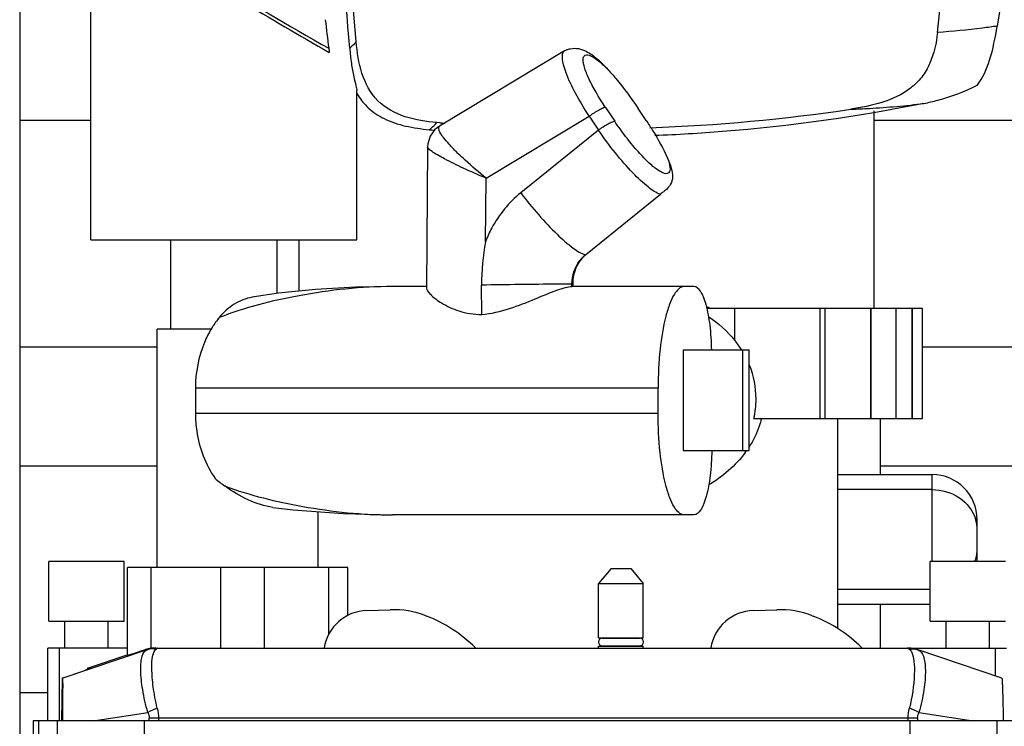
# Model space of a CAD drawing. Header units: millimetres. Extents: x 0 to 4000, y 0 to 3000.
# Tile 111 of 170: x 1240 to 1571, y 1695 to 1932. Entities that reach past the tile are written whole.
import ezdxf

# ---------------------------------------------------------------- set-up
doc = ezdxf.new("R2010")
doc.units = ezdxf.units.MM
doc.header["$LTSCALE"] = 219.99956
doc.layers.get('0').update_dxf_attribs({"linetype": 'CONTINUOUS'})

msp = doc.modelspace()

# ---------------------------------------------------------------- linework, layer by layer
at = {"color": 7, "linetype": 'CONTINUOUS'}
for p, q in [((1240.31, 2456.13), (1240.31, 1665.65)), ((1264.24, 1858.18), (1264.24, 1971.91)), ((1423.29, 1921.58), (1381.3, 1896.38)), ((1423.61, 1921.76), (1423.28, 1921.58)), ((1353.53, 1858.18), (1353.53, 1908.27)), ((1450.67, 1898.22), (1447.97, 1902.25)), ((1527.2, 1835.18), (1527.2, 1901.43)), ((1264.24, 1898.23), (1240.31, 1898.23)), ((1738.7, 1898.23), (1527.2, 1898.23)), ((1381.35, 1897.5), (1380.4, 1897.54)), ((1381.35, 1897.46), (1380.4, 1897.54)), ((1381.3, 1896.38), (1381.3, 1896.38)), ((1377.26, 1889.31), (1376.9, 1841.98)), ((1430.27, 1853.14), (1455.44, 1873.46)), ((1264.24, 1858.18), (1353.53, 1858.18)), ((1291.04, 1828.18), (1291.04, 1858.18)), ((1326.73, 1840.17), (1326.73, 1858.18)), ((1334.2, 1840.94), (1334.2, 1858.18)), ((1376.9, 1842.49), (1365.51, 1842.49)), ((1395.45, 1833.13), (1395.42, 1842.97)), ((1425.74, 1842.49), (1425.73, 1843.34)), ((1466.69, 1842.49), (1425.74, 1842.49)), ((1425.99, 1843.33), (1426, 1842.49)), ((1543.45, 1835.18), (1471.07, 1835.18)), ((1539.86, 1835.18), (1539.86, 1798.18)), ((1540.08, 1798.18), (1540.08, 1835.18)), ((1543.45, 1798.18), (1543.45, 1835.18)), ((1304.7, 1828.18), (1286.5, 1828.18)), ((1286.5, 1748.18), (1286.5, 1828.18)), ((1286.5, 1822.13), (1240.31, 1822.13)), ((1724.39, 1822.13), (1543.45, 1822.13)), ((1463.05, 1821.22), (1485.21, 1821.22)), ((1463.05, 1821.22), (1463.05, 1787.45)), ((1483.04, 1821.22), (1483.04, 1787.45)), ((1485.21, 1787.45), (1485.21, 1821.22)), ((1299.31, 1808.49), (1299.31, 1799.84)), ((1454.68, 1799.82), (1454.68, 1808.51)), ((1486.83, 1798.18), (1543.45, 1798.18)), ((1514.94, 1798.18), (1514.94, 1727.67)), ((1529.37, 1779.37), (1529.37, 1798.18)), ((1463.05, 1787.45), (1485.21, 1787.45)), ((1286.5, 1782.23), (1240.31, 1782.23)), ((1656.48, 1782.23), (1529.37, 1782.23)), ((1514.94, 1779.37), (1546.7, 1779.37)), ((1340.5, 1748.18), (1340.5, 1766.9)), ((1466.69, 1765.84), (1365.51, 1765.84)), ((1561.8, 1750.95), (1561.8, 1764.27)), ((1275.42, 1750.18), (1250.05, 1750.18)), ((1250.05, 1730.18), (1250.05, 1750.18)), ((1275.43, 1730.18), (1275.43, 1750.18)), ((1571.35, 1750.18), (1545.98, 1750.18)), ((1545.98, 1730.18), (1545.98, 1750.18)), ((1276.49, 1718.74), (1276.49, 1748.18)), ((1350.51, 1748.18), (1276.5, 1748.18)), ((1350.51, 1732.07), (1350.51, 1748.18)), ((1438.9, 1747.85), (1434.7, 1742.85)), ((1438.9, 1747.85), (1445.51, 1747.85)), ((1445.51, 1747.85), (1449.7, 1742.85)), ((1434.7, 1742.85), (1449.7, 1742.85)), ((1434.7, 1724.55), (1434.7, 1742.85)), ((1449.7, 1724.55), (1449.7, 1742.85)), ((1514.94, 1735.85), (1545.98, 1735.85)), ((1529.37, 1721.18), (1529.37, 1735.85)), ((1356.87, 1733.78), (1364.74, 1734.03)), ((1486.67, 1733.78), (1494.54, 1734.03)), ((1250.05, 1730.18), (1275.42, 1730.18)), ((1255.47, 1721.18), (1255.47, 1730.18)), ((1270.01, 1721.18), (1270.01, 1730.18)), ((1376.65, 1731.99), (1376.96, 1731.87)), ((1506.45, 1731.99), (1506.76, 1731.87)), ((1545.98, 1730.18), (1571.35, 1730.18)), ((1551.39, 1721.18), (1551.39, 1730.18)), ((1565.93, 1721.18), (1565.93, 1730.18)), ((1434.7, 1724.55), (1449.7, 1724.55)), ((1435.93, 1724.49), (1448.47, 1724.49)), ((1276.49, 1721.18), (1249.71, 1721.18)), ((1249.71, 1696.68), (1249.71, 1721.18)), ((1285.75, 1721.18), (1571.69, 1721.18)), ((1286, 1721.16), (1286.61, 1721.18)), ((1434.7, 1721.85), (1449.7, 1721.85)), ((1434.7, 1721.18), (1434.7, 1721.85)), ((1435.93, 1721.87), (1448.47, 1721.87)), ((1449.7, 1721.18), (1449.7, 1721.85)), ((1541.36, 1720.71), (1541.1, 1720.79)), ((1541.56, 1720.65), (1541.36, 1720.71)), ((1541.56, 1720.65), (1541.86, 1720.55)), ((1541.98, 1720.51), (1541.86, 1720.55)), ((1570.1, 1711.08), (1541.98, 1720.51)), ((1263.08, 1714.45), (1276.45, 1718.86)), ((1254.59, 1711.08), (1262.17, 1713.66)), ((1263.08, 1714.45), (1263.07, 1713.97)), ((1264.43, 1714.45), (1263.08, 1714.45)), ((1264.43, 1714.45), (1264.43, 1714.45)), ((1254.59, 1711.08), (1254.33, 1696.68)), ((1254.78, 1711.08), (1254.59, 1711.08)), ((1249.71, 1706.13), (1240.31, 1706.13)), ((1576.63, 1696.68), (1244.78, 1696.68)), ((1244.78, 1696.68), (1244.78, 1690.18)), ((1246.74, 1690.18), (1246.74, 1696.68)), ((1282.22, 1690.18), (1282.22, 1696.68)), ((1539.18, 1696.68), (1539.18, 1690.18))]:
    msp.add_line(p, q, dxfattribs=at)
at = {"color": 9, "linetype": 'CONTINUOUS'}
for p, q in [((1437, 1902.6), (1440.09, 1897.98)), ((1396.9, 1878.85), (1431.53, 1899.64)), ((1431.53, 1899.64), (1434.62, 1895.02)), ((1434.62, 1895.02), (1408.54, 1873.95)), ((1396.74, 1857.54), (1396.9, 1878.85)), ((1425.81, 1843.34), (1425.73, 1843.34)), ((1480.43, 1824.44), (1480.43, 1835.18)), ((1509.01, 1835.18), (1509.01, 1798.18)), ((1510.79, 1798.18), (1510.79, 1835.18)), ((1525.98, 1835.18), (1525.98, 1798.18)), ((1526.25, 1798.18), (1526.25, 1835.18)), ((1534.45, 1835.18), (1534.45, 1798.18)), ((1299.31, 1808.49), (1454.68, 1808.49)), ((1454.68, 1799.84), (1299.31, 1799.84)), ((1546.7, 1750.18), (1546.7, 1779.37)), ((1546.7, 1774.33), (1514.94, 1774.33)), ((1284.31, 1748.18), (1284.31, 1721.08)), ((1307.89, 1721.18), (1307.89, 1748.18)), ((1322.43, 1748.18), (1322.43, 1721.18)), ((1344.07, 1725.67), (1344.07, 1748.18)), ((1514.94, 1740.89), (1545.98, 1740.89)), ((1253.53, 1721.18), (1253.53, 1696.68)), ((1283.04, 1720.52), (1254.78, 1711.08)), ((1283.44, 1720.66), (1282.52, 1720.66)), ((1567.87, 1721.18), (1567.87, 1711.83)), ((1264.98, 1696.68), (1283.33, 1699.57)), ((1542.24, 1699.57), (1560.43, 1696.68)), ((1252.88, 1696.68), (1252.88, 1690.18)), ((1283.76, 1696.68), (1283.76, 1697.59)), ((1538.66, 1697.6), (1286.93, 1697.6)), ((1286.93, 1697.6), (1286.94, 1696.68)), ((1538.66, 1696.68), (1538.66, 1697.6)), ((1541.82, 1697.59), (1541.82, 1696.68)), ((1568.52, 1690.18), (1568.52, 1696.68))]:
    msp.add_line(p, q, dxfattribs=at)
at = {"color": 7, "linetype": 'CONTINUOUS'}
for points in [[(1381.3, 1896.38), (1379.74, 1895.17), (1378.15, 1893), (1377.35, 1890.42), (1377.26, 1889.31)], [(1365.51, 1842.49), (1353.03, 1842.25), (1339.63, 1841.48), (1327.16, 1840.23), (1318.37, 1838.91)], [(1325.35, 1768.34), (1332.18, 1767.53), (1348.89, 1766.27), (1365.51, 1765.84)], [(1541.1, 1720.79), (1540.72, 1720.89), (1540.23, 1721), (1539.69, 1721.09), (1539.11, 1721.15), (1538.5, 1721.18), (1538.33, 1721.18)]]:
    msp.add_lwpolyline(points, dxfattribs=at)
for centre, radius, start, end in [((1966.21, 3015.72), 1259, 237.25823, 240.39526), ((2473.57, 2064.67), 1138.41, 186.68933, 187.17605), ((1426.3, 1916.59), 5.83, 113.0584, 117.5053), ((1374.4, 1919.81), 24.36, 210.8768, 212.9008), ((1430.73, 2495.89), 600.46, 272.02469, 278.48631), ((1430.75, 2466.63), 573.94, 264.70967, 264.89152), ((1430.56, 2493.38), 597.94, 265.27879, 265.44023), ((1474.08, 1843.19), 78.67, 169.488, 180.1589), ((1437.95, 1843.68), 12.18, 137.5224, 141.938), ((1437.78, 1843.85), 11.95, 128.9607, 137.5431), ((1451.76, 1792.44), 47.33, 64.5657, 65.949), ((1333.17, 1811.17), 33.26, 141.0357, 147.9355), ((1334.2, 1810.5), 34.49, 147.8987, 149.0365), ((1454.57, 1803.42), 33.32, 32.5528, 39.1101), ((1457.36, 1804.8), 30.2, 347.3332, 359.9675), ((1455.22, 1807.96), 35.68, 323.5828, 324.8314), ((1546.7, 1764.27), 15.1, 0, 90), ((1348.53, 1829.51), 66.78, 230.3598, 233.9799), ((1546.7, 1750.95), 15.1, 357.0581, 360), ((1357.35, 1718.79), 15, 91.8063, 170.7581), ((1365.7, 1703.74), 30.3, 68.8138, 91.8063), ((1487.15, 1718.79), 15, 91.8063, 170.7581), ((1495.5, 1703.74), 30.3, 68.8138, 91.8063), ((1359.79, 1687.58), 47.5, 45.1147, 68.8138), ((1489.59, 1687.58), 47.5, 45.1147, 68.8138), ((1435.93, 1723.18), 1.31, 90, 270), ((1436.9, 1724.25), 0.3, 55.4926, 90), ((1447.5, 1724.25), 0.3, 90, 124.5074), ((1448.47, 1723.18), 1.31, 270, 90), ((1285.76, 1710.76), 10.42, 98.0176, 108.1351), ((1436.9, 1722.15), 0.3, 270, 292.1274), ((1447.5, 1722.15), 0.3, 247.8726, 270)]:
    msp.add_arc(centre, radius, start, end, dxfattribs=at)
at = {"color": 9, "linetype": 'CONTINUOUS'}
for centre, radius, start, end in [((1549.57, 1760.84), 12.24, 15.3315, 17.3216), ((1549.65, 1760.86), 12.15, 0.0762, 15.3394), ((1549.65, 1754.36), 12.15, 344.653, 359.9261), ((1549.49, 1754.41), 12.32, 339.812, 343.3106), ((1549.58, 1754.38), 12.22, 343.3158, 344.0164), ((1549.58, 1754.38), 12.22, 344.0164, 344.6584), ((1286.62, 1711.12), 10.06, 96.1915, 108.4485), ((1286.62, 1711.12), 10.06, 94.9643, 96.2097), ((1286.62, 1711.17), 10.01, 93.5706, 94.9646), ((1313.04, 1637.51), 68.8, 112.6784, 115.5783), ((1514.65, 1642.41), 63.47, 64.2326, 67.3676), ((1286.9, 1150.64), 546.96, 89.996, 90.329), ((1538.7, 1157.96), 539.64, 89.6688, 90.0048)]:
    msp.add_arc(centre, radius, start, end, dxfattribs=at)
at = {"color": 7, "linetype": 'CONTINUOUS'}
for centre, major_axis, ratio, start_param, end_param in [((1313.5, 1731.12), (37.01, 12.38), 0.004078, 3.140228, 3.718772), ((1285.75, 1711.18), (10.18, 0), 0.982512, 7.853982, 7.996106)]:
    msp.add_ellipse(centre, major_axis=major_axis, ratio=ratio, start_param=start_param, end_param=end_param, dxfattribs=at)
for points, knots in [([(1548.48, 1927.76), (1551.01, 1950.39), (1560.47, 2041.14), (1567.34, 2132.15), (1571.14, 2200.51)], [0, 0, 0, 0, 0.249593, 1, 1, 1, 1]), ([(1353.32, 1924.7), (1351.5, 1945.67), (1343.95, 2029.59), (1335.34, 2113.42), (1328.29, 2176.25)], [0, 0, 0, 0, 0.24973, 1, 1, 1, 1]), ([(1351.11, 1922.51), (1348.06, 1961.21), (1341.02, 2038.84), (1333.08, 2116.38), (1328.86, 2155.28)], [0, 0, 0, 0, 0.498039, 1, 1, 1, 1]), ([(1593.62, 2112.18), (1591.8, 2095.94), (1584.59, 2035.03), (1575.81, 1974.3), (1568.52, 1929.9)], [0, 0, 0, 0, 0.266403, 1, 1, 1, 1]), ([(1548.48, 1927.76), (1548.08, 1924.23), (1546.98, 1918.89), (1543.37, 1912.68), (1538.22, 1907.63), (1529.88, 1903.93), (1522.88, 1902.53), (1519.34, 1902)], [0, 0, 0, 0, 0.24927, 0.374292, 0.499415, 0.749268, 1, 1, 1, 1]), ([(1561.77, 1910.03), (1563.79, 1912.46), (1566.56, 1919.16), (1567.89, 1926.03), (1568.51, 1929.85)], [0, 0, 0, 0, 0.448965, 1, 1, 1, 1]), ([(1380.4, 1897.54), (1376.82, 1897.84), (1369.7, 1898.85), (1359.75, 1904.07), (1354.64, 1914.05), (1353.63, 1921.14), (1353.32, 1924.7)], [0, 0, 0, 0, 0.251348, 0.500722, 0.749646, 1, 1, 1, 1]), ([(1344.07, 1922.46), (1344.11, 1922.2), (1344.16, 1921.74), (1344.22, 1921.28), (1344.25, 1921.08)], [0, 0, 0, 0, 0.558071, 1, 1, 1, 1]), ([(1351.11, 1922.51), (1351.24, 1920.79), (1351.58, 1917.58), (1352.37, 1913.35), (1353.05, 1910.35), (1353.53, 1908.8), (1353.53, 1908.27)], [0, 0, 0, 0, 0.358015, 0.669374, 0.8907, 1, 1, 1, 1]), ([(1424.02, 1921.95), (1424.39, 1922.11), (1425.68, 1922.53), (1427.09, 1922.52), (1428.01, 1922.34)], [0, 0, 0, 0, 0.301584, 1, 1, 1, 1]), ([(1430.53, 1921.45), (1431.17, 1921.13), (1433.94, 1919.42), (1436.27, 1917.1), (1437.95, 1915.22)], [0, 0, 0, 0, 0.221468, 1, 1, 1, 1]), ([(1437.95, 1915.22), (1438.82, 1914.26), (1442.39, 1910.11), (1445.65, 1905.71), (1447.97, 1902.25)], [0, 0, 0, 0, 0.23766, 1, 1, 1, 1]), ([(1543.93, 1903.97), (1545.49, 1904.28), (1551.62, 1905.68), (1557.59, 1907.89), (1561.77, 1910.04)], [0, 0, 0, 0, 0.253251, 1, 1, 1, 1]), ([(1353.95, 1906.58), (1354.91, 1905.09), (1357.43, 1902.03), (1362.89, 1898.41), (1369.96, 1896.12), (1375.16, 1895.4), (1377.83, 1895.15)], [0, 0, 0, 0, 0.193576, 0.428142, 0.706071, 1, 1, 1, 1]), ([(1543.93, 1903.96), (1521.61, 1899.48), (1491.45, 1895.25), (1461.14, 1893.44), (1453.54, 1893.14)], [0, 0, 0, 0, 0.74959, 1, 1, 1, 1]), ([(1450.67, 1898.22), (1451.41, 1897.12), (1454.03, 1893.06), (1456.41, 1888.83), (1457.85, 1885.63)], [0, 0, 0, 0, 0.274045, 1, 1, 1, 1]), ([(1457.85, 1885.63), (1458.35, 1884.52), (1459.15, 1882.47), (1459.7, 1879.43), (1459.05, 1876.54), (1457.65, 1875.22), (1456.86, 1874.59)], [0, 0, 0, 0, 0.300169, 0.543802, 0.751764, 1, 1, 1, 1]), ([(1456.86, 1874.59), (1456.76, 1874.5), (1456.29, 1874.13), (1455.8, 1873.76), (1455.44, 1873.46)], [0, 0, 0, 0, 0.21709, 1, 1, 1, 1]), ([(1430.46, 1853.26), (1429.09, 1852.15), (1426.74, 1849.08), (1425.96, 1845.29), (1425.99, 1843.33)], [0, 0, 0, 0, 0.472667, 1, 1, 1, 1]), ([(1376.9, 1841.98), (1376.9, 1841.66), (1377.32, 1840.88), (1378.88, 1839.08), (1382.35, 1836.53), (1388.1, 1833.88), (1392.86, 1833.15), (1395.45, 1833.13)], [0, 0, 0, 0, 0.044453, 0.117222, 0.33748, 0.637493, 1, 1, 1, 1]), ([(1395.45, 1833.13), (1398.63, 1833.38), (1404.78, 1834.87), (1413, 1838.16), (1419.15, 1840.8), (1423.27, 1842.15), (1425, 1842.49), (1425.74, 1842.49)], [0, 0, 0, 0, 0.300963, 0.59021, 0.835663, 0.930272, 1, 1, 1, 1]), ([(1463.5, 1842.49), (1462.08, 1842.49), (1460, 1840.11), (1458.44, 1836.55), (1456.53, 1830.38), (1455.09, 1820.95), (1454.68, 1812.86), (1454.68, 1808.51)], [0, 0, 0, 0, 0.116607, 0.212415, 0.334141, 0.641717, 1, 1, 1, 1]), ([(1472.67, 1821.23), (1472.62, 1824.01), (1472.29, 1829.13), (1471.27, 1835.08), (1469.99, 1838.89), (1468.94, 1841.1), (1467.58, 1842.49), (1466.69, 1842.49)], [0, 0, 0, 0, 0.363528, 0.669541, 0.789225, 0.883103, 1, 1, 1, 1]), ([(1318.37, 1838.91), (1316.26, 1838.52), (1312.05, 1836.86), (1308.73, 1833.84), (1307.31, 1832.09)], [0, 0, 0, 0, 0.487468, 1, 1, 1, 1]), ([(1304.63, 1828.25), (1303.76, 1826.8), (1300.66, 1820.66), (1299.31, 1813.67), (1299.31, 1808.49)], [0, 0, 0, 0, 0.245403, 1, 1, 1, 1]), ([(1299.31, 1799.84), (1299.31, 1797.88), (1299.86, 1790.25), (1302.67, 1782.74), (1305.93, 1778.09)], [0, 0, 0, 0, 0.256691, 1, 1, 1, 1]), ([(1463.5, 1765.84), (1462.08, 1765.84), (1460, 1768.22), (1458.44, 1771.79), (1456.53, 1777.95), (1455.09, 1787.39), (1454.68, 1795.48), (1454.68, 1799.82)], [0, 0, 0, 0, 0.116563, 0.212379, 0.334132, 0.641732, 1, 1, 1, 1]), ([(1489.36, 1798.18), (1489.15, 1797.32), (1488.18, 1793.98), (1486.62, 1790.82), (1485.22, 1788.64)], [0, 0, 0, 0, 0.254064, 1, 1, 1, 1]), ([(1472.68, 1787.44), (1472.64, 1784.62), (1472.32, 1779.43), (1471.31, 1773.39), (1470.02, 1769.51), (1468.96, 1767.27), (1467.59, 1765.84), (1466.69, 1765.84)], [0, 0, 0, 0, 0.362904, 0.669287, 0.789246, 0.883291, 1, 1, 1, 1]), ([(1325.35, 1768.34), (1322.49, 1768.73), (1316.8, 1770.67), (1311.7, 1773.72), (1309.26, 1775.5)], [0, 0, 0, 0, 0.489132, 1, 1, 1, 1]), ([(1264.43, 1714.45), (1264.43, 1714.4), (1264.12, 1714.4), (1263.79, 1714.18), (1263.03, 1713.97), (1262.49, 1713.77), (1262.17, 1713.66)], [0, 0, 0, 0, 0.066899, 0.262033, 0.577426, 1, 1, 1, 1]), ([(1254.74, 1696.68), (1254.77, 1698.56), (1254.81, 1701.27), (1254.84, 1704.7), (1254.85, 1706.84), (1254.85, 1708.57), (1254.85, 1709.76), (1254.82, 1710.44), (1254.82, 1710.79), (1254.79, 1710.95), (1254.8, 1711.08), (1254.78, 1711.08)], [0, 0, 0, 0, 0.391049, 0.564183, 0.7145, 0.836596, 0.926533, 0.958511, 0.98145, 0.99524, 1, 1, 1, 1]), ([(1570.1, 1711.08), (1570.13, 1711.08), (1570.12, 1710.95), (1570.16, 1710.78), (1570.17, 1710.42), (1570.22, 1709.73), (1570.26, 1708.55), (1570.33, 1706.81), (1570.39, 1704.68), (1570.48, 1701.25), (1570.53, 1698.55), (1570.57, 1696.68)], [0, 0, 0, 0, 0.005233, 0.019455, 0.042749, 0.075019, 0.165344, 0.287538, 0.437658, 0.61038, 1, 1, 1, 1])]:
    msp.add_open_spline(points, degree=3, knots=knots, dxfattribs=at)
at = {"color": 9, "linetype": 'CONTINUOUS'}
for points, knots in [([(1290.57, 1954.43), (1295.09, 1951.57), (1312.73, 1940.59), (1330.64, 1930.04), (1344.07, 1922.46)], [0, 0, 0, 0, 0.25733, 1, 1, 1, 1]), ([(1568.52, 1929.9), (1566.88, 1929.66), (1560.23, 1928.75), (1553.53, 1928.11), (1548.48, 1927.77)], [0, 0, 0, 0, 0.246336, 1, 1, 1, 1]), ([(1353.32, 1924.7), (1353.12, 1924.48), (1352.43, 1923.71), (1351.68, 1922.98), (1351.11, 1922.52)], [0, 0, 0, 0, 0.285382, 1, 1, 1, 1]), ([(1431.53, 1899.64), (1429.89, 1902.16), (1427.07, 1906.91), (1424.25, 1912.7), (1422.92, 1916.75), (1422.4, 1919.12), (1422.55, 1921.14), (1423.28, 1921.58)], [0, 0, 0, 0, 0.373569, 0.682793, 0.802098, 0.894055, 1, 1, 1, 1]), ([(1437, 1902.6), (1435.89, 1904.26), (1433.9, 1907.44), (1431.49, 1911.96), (1430.1, 1915.33), (1429.55, 1917.55), (1429.45, 1918.74), (1429.61, 1919.66), (1430.48, 1920.48), (1432.54, 1919.82), (1434.98, 1918.04), (1436.9, 1916.29), (1437.95, 1915.22)], [0, 0, 0, 0, 0.20659, 0.387811, 0.529227, 0.582326, 0.623012, 0.652388, 0.675559, 0.736338, 0.845054, 1, 1, 1, 1]), ([(1437, 1902.6), (1436.73, 1902.6), (1435.98, 1902.31), (1434.12, 1901.4), (1432.59, 1900.4), (1431.53, 1899.64)], [0, 0, 0, 0, 0.129821, 0.373606, 1, 1, 1, 1]), ([(1519.34, 1902), (1521.43, 1902.08), (1529.65, 1902.46), (1537.85, 1903.19), (1543.93, 1903.96)], [0, 0, 0, 0, 0.254343, 1, 1, 1, 1]), ([(1434.62, 1895.02), (1435.68, 1895.78), (1437.22, 1896.78), (1439.07, 1897.69), (1439.82, 1897.98), (1440.09, 1897.98)], [0, 0, 0, 0, 0.626395, 0.87018, 1, 1, 1, 1]), ([(1457.85, 1885.63), (1458.21, 1884.62), (1458.68, 1883.12), (1458.72, 1880.89), (1457.66, 1880.29), (1456.73, 1880.43), (1455.64, 1880.9), (1454.33, 1881.72), (1452.84, 1882.89), (1450.5, 1885), (1447.39, 1888.31), (1443.67, 1892.88), (1441.26, 1896.23), (1440.09, 1897.98)], [0, 0, 0, 0, 0.103537, 0.162053, 0.183796, 0.21128, 0.249099, 0.298617, 0.359914, 0.431948, 0.602404, 0.797149, 1, 1, 1, 1]), ([(1377.83, 1895.14), (1378.03, 1895.28), (1378.95, 1896.01), (1379.77, 1896.86), (1380.4, 1897.54)], [0, 0, 0, 0, 0.210367, 1, 1, 1, 1]), ([(1396.9, 1878.85), (1394.52, 1880.79), (1391.15, 1883.66), (1387.06, 1887.54), (1384.63, 1890.03), (1382.72, 1892.35), (1381.43, 1894.02), (1380.71, 1896.03), (1381.3, 1896.38)], [0, 0, 0, 0, 0.383411, 0.552891, 0.701083, 0.822794, 0.913735, 1, 1, 1, 1]), ([(1455.44, 1873.46), (1453.97, 1873.91), (1450.69, 1876.26), (1445.71, 1880.95), (1440.1, 1887.44), (1436.42, 1892.38), (1434.62, 1895.02)], [0, 0, 0, 0, 0.152415, 0.388653, 0.683088, 1, 1, 1, 1]), ([(1396.9, 1878.85), (1394.33, 1879.96), (1389.63, 1881.99), (1384.18, 1884.64), (1380.73, 1886.53), (1378.91, 1887.65), (1377.83, 1888.47), (1377.26, 1889.07), (1377.26, 1889.31)], [0, 0, 0, 0, 0.374382, 0.686515, 0.808892, 0.90352, 0.967301, 1, 1, 1, 1]), ([(1408.54, 1873.95), (1404.6, 1870.77), (1400.14, 1865.33), (1397.34, 1859.14), (1396.74, 1857.54)], [0, 0, 0, 0, 0.74735, 1, 1, 1, 1]), ([(1408.54, 1873.95), (1410.46, 1871.4), (1414.36, 1866.62), (1420.24, 1860.36), (1425.42, 1855.83), (1428.78, 1853.57), (1430.27, 1853.14)], [0, 0, 0, 0, 0.315703, 0.609889, 0.846674, 1, 1, 1, 1]), ([(1365.51, 1842.49), (1354.99, 1842.49), (1335.23, 1840.3), (1315.93, 1835.47), (1307.31, 1832.09)], [0, 0, 0, 0, 0.531926, 1, 1, 1, 1]), ([(1425.73, 1843.34), (1424.09, 1843.33), (1413.99, 1843.24), (1403.88, 1843.1), (1395.42, 1842.97)], [0, 0, 0, 0, 0.162237, 1, 1, 1, 1]), ([(1425.99, 1843.33), (1425.99, 1843.34), (1425.9, 1843.32), (1425.86, 1843.34), (1425.81, 1843.34)], [0, 0, 0, 0, 0.251965, 1, 1, 1, 1]), ([(1309.26, 1775.5), (1317.69, 1772.41), (1336.33, 1767.88), (1355.4, 1765.84), (1365.51, 1765.84)], [0, 0, 0, 0, 0.470675, 1, 1, 1, 1]), ([(1546.7, 1774.33), (1549.88, 1774.33), (1556.21, 1772.58), (1560.36, 1767.32), (1561.25, 1764.48)], [0, 0, 0, 0, 0.516304, 1, 1, 1, 1]), ([(1283.33, 1699.57), (1282.59, 1702.07), (1281.54, 1706.79), (1280.9, 1712.44), (1281.02, 1716.23), (1281.34, 1718.58), (1282.21, 1720.23), (1283.04, 1720.52)], [0, 0, 0, 0, 0.36004, 0.664291, 0.784056, 0.878558, 1, 1, 1, 1]), ([(1283.44, 1720.66), (1283.44, 1720.66), (1283.18, 1720.58), (1283.17, 1720.57), (1283.04, 1720.52)], [0, 0, 0, 0, 0.054544, 1, 1, 1, 1]), ([(1286.51, 1700.99), (1285.92, 1703.34), (1285.09, 1707.74), (1284.61, 1713.76), (1284.68, 1718.01), (1285.51, 1720.5), (1286.23, 1720.94)], [0, 0, 0, 0, 0.355394, 0.658757, 0.876309, 1, 1, 1, 1]), ([(1286.61, 1721.18), (1286.62, 1721.18), (1286.38, 1721.02), (1286.36, 1721.01), (1286.23, 1720.94)], [0, 0, 0, 0, 0.048508, 1, 1, 1, 1]), ([(1538.8, 1720.94), (1538.73, 1720.97), (1538.58, 1721.04), (1538.43, 1721.18), (1538.33, 1721.18)], [0, 0, 0, 0, 0.417688, 1, 1, 1, 1]), ([(1538.8, 1720.94), (1538.91, 1720.88), (1539.36, 1720.57), (1539.67, 1720.09), (1539.86, 1719.71)], [0, 0, 0, 0, 0.226688, 1, 1, 1, 1]), ([(1539.86, 1719.71), (1540.29, 1718.79), (1540.72, 1716.3), (1540.78, 1710.01), (1540, 1704.72), (1539.07, 1700.99)], [0, 0, 0, 0, 0.160902, 0.391818, 1, 1, 1, 1]), ([(1541.98, 1720.51), (1542.86, 1720.22), (1543.86, 1718.6), (1544.29, 1716.2), (1544.52, 1712.42), (1543.99, 1706.77), (1542.97, 1702.06), (1542.24, 1699.57)], [0, 0, 0, 0, 0.127084, 0.222146, 0.341522, 0.643282, 1, 1, 1, 1])]:
    msp.add_open_spline(points, degree=3, knots=knots, dxfattribs=at)
at = {"color": 7, "linetype": 'CONTINUOUS'}
for points in [[(1428.01, 1922.34), (1428.89, 1922.17), (1429.74, 1921.85), (1430.53, 1921.45)], [(1425.73, 1843.34), (1425.7, 1846.1), (1426.66, 1849.02), (1428.36, 1851.2)], [(1471.65, 1832.38), (1474.93, 1830.19), (1477.94, 1827.5), (1480.43, 1824.44)], [(1487.56, 1804.79), (1487.56, 1808.62), (1486.8, 1812.51), (1485.38, 1816.06)], [(1483.94, 1786.78), (1480.69, 1782.38), (1476.37, 1778.66), (1471.64, 1775.91)]]:
    msp.add_open_spline(points, degree=3, dxfattribs=at)
at = {"color": 9, "linetype": 'CONTINUOUS'}
for points in [[(1286.23, 1720.94), (1285.16, 1721), (1284.06, 1720.86), (1283.04, 1720.52)], [(1538.8, 1720.94), (1539.83, 1721), (1540.88, 1720.87), (1541.86, 1720.55)], [(1283.33, 1699.57), (1283.6, 1698.95), (1283.76, 1698.27), (1283.76, 1697.59)], [(1286.51, 1700.99), (1286.79, 1699.89), (1286.93, 1698.74), (1286.93, 1697.6)], [(1538.66, 1697.6), (1538.65, 1698.74), (1538.8, 1699.89), (1539.07, 1700.99)], [(1541.82, 1697.59), (1541.82, 1698.26), (1541.98, 1698.95), (1542.24, 1699.57)]]:
    msp.add_open_spline(points, degree=3, dxfattribs=at)

doc.saveas('drawing.dxf')
